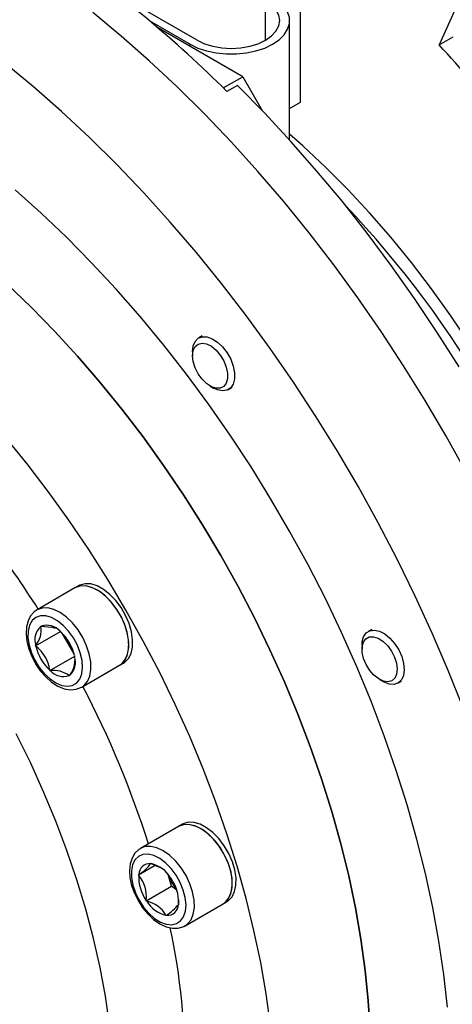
# Model space of a CAD drawing. Header units: millimetres. Extents: x 22 to 588, y 6 to 414.
# Tile 19 of 51: x 463.5 to 467.86, y 108.96 to 118.88. Entities that reach past the tile are written whole.
import ezdxf

# ---------------------------------------------------------------- set-up
doc = ezdxf.new("R2010")
doc.units = ezdxf.units.MM

msp = doc.modelspace()

# ---------------------------------------------------------------- linework, layer by layer
at = {"color": 7, "linetype": 'Continuous', "lineweight": 30}
for p, q in [((466.3275297, 118.0532983), (466.3275297, 119.4822434)), ((467.9938517, 119.2277676), (467.7231973, 118.6294684)), ((465.284547, 118.6760404), (464.5067311, 119.125064)), ((465.9739767, 118.676039), (465.9739767, 119.0740397)), ((464.8016326, 118.8731812), (465.2138372, 118.6352206)), ((466.2167636, 117.6711726), (466.2167636, 118.8750401)), ((465.744171, 118.3086566), (464.8786686, 118.8083005)), ((467.7231973, 118.6294684), (467.8646211, 118.7111106)), ((465.2138372, 118.6148085), (465.2138372, 118.6352206)), ((465.5485042, 118.1957006), (465.744171, 118.3086566)), ((465.744171, 118.3086566), (465.9418987, 117.9661822)), ((465.6911334, 118.2208968), (465.5850708, 118.1596682)), ((466.2167636, 117.9893544), (466.3275297, 118.0532983)), ((465.336965, 115.6963776), (465.301608, 115.6759664)), ((465.2394625, 115.5386124), (465.2394667, 115.4977926)), ((465.4162137, 115.1916237), (465.4515581, 115.1712083)), ((465.601584, 115.1563344), (465.636941, 115.1767455)), ((464.0542931, 113.157874), (463.6724553, 112.9374438)), ((463.657843, 112.5760468), (463.9078623, 112.7203798)), ((463.7095867, 112.7691702), (463.710674, 112.7732294)), ((463.710674, 112.7732294), (463.7147328, 112.772142)), ((463.9037825, 112.721502), (463.9078412, 112.7204146)), ((463.9078412, 112.7204146), (463.9108126, 112.7152681)), ((463.9845696, 112.5979967), (463.9242743, 112.702436)), ((467.0440051, 112.7396974), (467.0086481, 112.7192862)), ((464.0448269, 112.4936328), (463.9845696, 112.5979967)), ((463.657843, 112.5760468), (463.6589304, 112.5801059)), ((463.6608143, 112.5709002), (463.657843, 112.5760468)), ((466.9465026, 112.5819323), (466.9465068, 112.5411124)), ((463.8021791, 112.3260444), (464.0521647, 112.4703581)), ((464.0492102, 112.4755612), (464.0521815, 112.4704147)), ((464.0521815, 112.4704147), (464.0510941, 112.4663556)), ((463.8021791, 112.3260444), (463.7992077, 112.331191)), ((463.8062378, 112.324957), (463.8021791, 112.3260444)), ((464.1224193, 112.1580006), (464.5042571, 112.3784308)), ((463.9993505, 112.2732272), (463.9952875, 112.274317)), ((464.0004378, 112.2772863), (463.9993505, 112.2732272)), ((467.1232538, 112.2349435), (467.1585981, 112.2145282)), ((467.3086241, 112.1996542), (467.3439811, 112.2200654)), ((465.0966057, 110.7548045), (464.7147679, 110.5343742)), ((464.6949463, 110.2677608), (464.8610386, 110.3636438)), ((464.8166537, 110.3806541), (464.819212, 110.383027)), ((464.819212, 110.383027), (464.8233761, 110.3799904)), ((464.8233761, 110.3799904), (464.9031264, 110.3453807)), ((464.6949463, 110.2677608), (464.6975046, 110.2701337)), ((464.6965563, 110.262344), (464.6949463, 110.2677608)), ((465.0276198, 110.1518473), (464.9920352, 110.2715931)), ((465.0174202, 110.2384725), (465.0215886, 110.2354286)), ((465.0215886, 110.2354286), (465.0231943, 110.2300191)), ((464.7730612, 110.0048937), (465.0276198, 110.1518473)), ((465.080337, 110.1133983), (465.0276198, 110.1518473)), ((464.7730612, 110.0048937), (464.7714554, 110.0103032)), ((465.0990081, 110.0156832), (465.0980935, 109.9779783)), ((464.7772296, 110.0018498), (464.7730612, 110.0048937)), ((465.0997035, 109.9725615), (465.0971452, 109.9701886)), ((465.0980935, 109.9779783), (465.0997035, 109.9725615)), ((465.1647319, 109.754931), (465.5465697, 109.9753613)), ((464.975442, 109.8572929), (464.9712736, 109.8603319)), ((464.9780003, 109.8596658), (464.975442, 109.8572929))]:
    msp.add_line(p, q, dxfattribs=at)
at = {"color": 7, "linetype": 'Continuous', "lineweight": 30, "flags": 128}
for points in [[(467.9659042, 111.9495571), (467.81552, 112.3270319), (467.6544347, 112.7029312), (467.4829476, 113.0765616), (467.3013748, 113.4472295), (467.1100534, 113.8142486), (466.9093417, 114.1769353), (466.6996105, 114.534613), (466.4812477, 114.8866297), (466.254662, 115.232316), (466.0202708, 115.5710419), (465.778508, 115.9021771), (465.5298248, 116.225106), (465.2746846, 116.5392298), (465.0135554, 116.8439624), (464.746926, 117.138739), (464.4752937, 117.4230147), (464.199156, 117.696259), (463.919027, 117.9579706), (463.6354335, 118.2076557), (463.3488939, 118.4448543), (463.0599394, 118.6691333), (462.7691135, 118.8800621), (462.4769515, 119.0772635)], [(465.2138372, 118.6352206), (465.2922893, 118.5972206), (465.3809747, 118.5676586), (465.4772086, 118.5474421), (465.5780576, 118.5371745), (465.680466, 118.5371745), (465.7813192, 118.5474397), (465.8775531, 118.5676611), (465.9662385, 118.5972182), (466.0446864, 118.6352206), (466.1105156, 118.6805076), (466.1617198, 118.731707), (466.1967438, 118.7872592), (466.2145256, 118.8454805), (466.2145256, 118.9045996), (466.1967438, 118.962821), (466.1617198, 119.0183732), (466.1105156, 119.0695726), (466.0446864, 119.1148596)], [(465.284547, 118.6760404), (465.3584262, 118.6410405), (465.4427072, 118.6150332), (465.5341574, 118.5990187), (465.629266, 118.5936124), (465.7243704, 118.5990211), (465.8158206, 118.6150357), (465.9001059, 118.6410405), (465.9739767, 118.6760404), (466.0346091, 118.7186876), (466.0796557, 118.7673444), (466.1073967, 118.8201375), (466.116766, 118.8750401), (466.1073967, 118.9299427), (466.0796557, 118.9827358), (466.0346091, 119.0313926), (465.9739767, 119.0740397)], [(467.993936, 114.3245032), (467.7932243, 114.6871899), (467.5834932, 115.0448676), (467.3651303, 115.3968842), (467.1385447, 115.7425706), (466.9041534, 116.0812965), (466.6623907, 116.4124317), (466.4137074, 116.7353605), (466.1585672, 117.0494844), (465.897438, 117.3542169), (465.6308086, 117.6489936), (465.3591764, 117.9332693), (465.0830387, 118.2065136), (464.8029096, 118.4682252), (464.5193161, 118.7179103), (464.2327766, 118.9551089)], [(467.9239596, 115.3851589), (467.7042945, 115.7326808), (467.4764486, 116.0735755), (467.2408604, 116.4071812), (466.9979807, 116.732858), (466.7482859, 117.0499805), (466.4922565, 117.3579257), (466.2303812, 117.6561047), (465.9631702, 117.9439508), (465.6911334, 118.2208968)], [(469.6015686, 111.6455315), (469.5925576, 111.702771), (469.538559, 112.0023713), (469.4725655, 112.3052946), (469.3947582, 112.6107257), (469.3053437, 112.9178446), (469.2045705, 113.2258116), (469.0927002, 113.5338141), (468.9700444, 113.8410102), (468.8369236, 114.1465724), (468.6937086, 114.4496782), (468.5407745, 114.7495126), (468.3785387, 115.0452651), (468.2074351, 115.3361401), (468.0279317, 115.6213516), (467.8405089, 115.9001306), (467.6456682, 116.1717302), (467.4439407, 116.4354106), (467.235866, 116.6904662), (467.0220086, 116.9362058), (466.802942, 117.1719726), (466.579256, 117.3971289), (466.3515576, 117.6110616), (466.2167636, 117.7307617)], [(467.8086037, 108.9329892), (467.7710509, 109.2632383), (467.7211068, 109.5982851), (467.658877, 109.9374116), (467.5844963, 110.2798782), (467.4981332, 110.624945), (467.3999689, 110.9718651), (467.2902143, 111.3198888), (467.1691096, 111.6682546), (467.036916, 112.0162179), (466.8939244, 112.3630169), (466.7404382, 112.7079071), (466.5767946, 113.050139), (466.4033435, 113.3889704), (466.2204683, 113.723664), (466.0285526, 114.0535019), (465.8280221, 114.3777712), (465.6193109, 114.695759), (465.4028658, 115.0067838), (465.1791588, 115.3101741), (464.9486745, 115.6052656), (464.7119104, 115.8914257), (464.4693805, 116.1680313), (464.2216076, 116.4344889), (463.9691312, 116.6902144), (463.712499, 116.9346529), (463.4522675, 117.1672791)], [(463.3711728, 116.2173246), (463.6117428, 115.9866751), (463.8481234, 115.7449236), (464.0797456, 115.4926469), (464.3060531, 115.2304629), (464.5264937, 114.9589972), (464.7405449, 114.6789065), (464.9476883, 114.3908602), (465.1474222, 114.0955614), (465.3392662, 113.7937109), (465.5227609, 113.486046), (465.6974596, 113.1733017), (465.862945, 112.8562346), (466.0188209, 112.535604), (466.1647038, 112.212191), (466.3002523, 111.8867621), (466.4251292, 111.5601106), (466.5390437, 111.2330225), (466.6417134, 110.9062837), (466.7328981, 110.5806803), (466.8123702, 110.2570007), (466.8799443, 109.9360187), (466.9354559, 109.6185154), (466.9787702, 109.3052502), (467.0097818, 108.9969797), (467.0284192, 108.6944413)], [(467.0284192, 108.6944413), (467.0097818, 108.9969797), (466.9787702, 109.3052502), (466.9354559, 109.6185154), (466.8799443, 109.9360187), (466.8123702, 110.2570007), (466.7328981, 110.5806803), (466.6417134, 110.9062837), (466.5390437, 111.2330225), (466.4251292, 111.5601106), (466.3002523, 111.8867621), (466.1647038, 112.212191), (466.0188209, 112.535604), (465.862945, 112.8562346), (465.6974596, 113.1733017), (465.5227609, 113.486046), (465.3392662, 113.7937109), (465.1474222, 114.0955614), (464.9476883, 114.3908602), (464.7405449, 114.6789065), (464.5264937, 114.9589972), (464.3060531, 115.2304629), (464.0797456, 115.4926469), (463.8481234, 115.7449236), (463.6117428, 115.9866751), (463.3711728, 116.2173246)], [(465.2394625, 115.5386124), (465.2461259, 115.5956855), (465.2657031, 115.6414782), (465.296955, 115.673109), (465.3379302, 115.6885947), (465.3860408, 115.6869664), (465.4382734, 115.6683186), (465.4913447, 115.6338266), (465.5419167, 115.5856606), (465.5868115, 115.5268378), (465.6232137, 115.4610618), (465.6488306, 115.3924643), (465.6620521, 115.3253575), (465.6620521, 115.2639559), (465.6488306, 115.2121142), (465.6232137, 115.1730933), (465.5868115, 115.1493464), (465.5419167, 115.142363), (465.4913447, 115.1525813), (465.4515581, 115.1712083)], [(465.2394667, 115.4977926), (465.2460205, 115.5490837), (465.2652015, 115.5890019), (465.295581, 115.6145903), (465.3349124, 115.6239435), (465.3802751, 115.6163723), (465.4283056, 115.5924362), (465.4754385, 115.5539162), (465.5181838, 115.5036639), (465.553368, 115.4454097), (465.5783821, 115.3834678), (465.5913718, 115.3224373), (465.5913718, 115.2668468), (465.5783821, 115.2208139), (465.553368, 115.1877527), (465.5181838, 115.1701213), (465.4754385, 115.1692217), (465.4283056, 115.1851201), (465.3802751, 115.2166389), (465.3349124, 115.2614424), (465.295581, 115.3162115), (465.2652015, 115.3768704), (465.2460205, 115.4389346), (465.2394667, 115.4977926)], [(466.0241778, 108.7541757), (465.9808635, 109.067441), (465.9253519, 109.3849442), (465.8577778, 109.7059262), (465.7783057, 110.0296058), (465.687121, 110.3552092), (465.5844513, 110.681948), (465.4705368, 111.0090361), (465.3456599, 111.3356876), (465.2101114, 111.6611165), (465.0642285, 111.9845295), (464.9083526, 112.3051601), (464.7428672, 112.6222272), (464.5681685, 112.9349716), (464.3846738, 113.2426364), (464.1928298, 113.5444869), (463.9930959, 113.8397857), (463.7859525, 114.1278321), (463.5719013, 114.4079227), (463.3514607, 114.6793885)], [(464.5431502, 112.4008834), (464.5542727, 112.4079731), (464.5923819, 112.4459001), (464.6192632, 112.4979402), (464.6338165, 112.5619591), (464.6354476, 112.6353409), (464.624089, 112.7150826), (464.6002044, 112.7979136), (464.5647757, 112.8804442), (464.5192487, 112.9592945), (464.4654904, 113.0312451), (464.4057009, 113.093337), (464.3423289, 113.1430374), (464.2779664, 113.1783095), (464.2152477, 113.1977106), (464.1567479, 113.2004404), (464.1048524, 113.1863967), (464.0931862, 113.1803266)], [(464.5042571, 112.3784308), (464.5258826, 112.3935862), (464.5613112, 112.4352117), (464.5851959, 112.4904662), (464.5965544, 112.5570887), (464.5949234, 112.6323537), (464.5803701, 112.7131755), (464.5534888, 112.796252), (464.5153796, 112.8781789), (464.4676062, 112.9556005), (464.412124, 113.0253437), (464.3512008, 113.0845616), (464.2873357, 113.1308234), (464.2231376, 113.1622385), (464.1612365, 113.1775223), (464.1041739, 113.1760398), (464.054272, 113.1578619), (464.054272, 113.1578619)], [(464.5042571, 112.3784308), (464.5153796, 112.3855206), (464.5534888, 112.4234476), (464.5803701, 112.4754877), (464.5949234, 112.5395066), (464.5965544, 112.6128884), (464.5851959, 112.6926301), (464.5613112, 112.7754611), (464.5258826, 112.8579917), (464.4803556, 112.936842), (464.4265973, 113.0087925), (464.3668078, 113.0708845), (464.3034358, 113.1205848), (464.2390733, 113.155857), (464.1763546, 113.1752581), (464.1178548, 113.1779879), (464.0659593, 113.1639442), (464.0542931, 113.157874)], [(463.67243, 112.9374292), (463.6441452, 112.9174707), (463.6075491, 112.8764672), (463.5814729, 112.8256136), (463.5659628, 112.7652287), (463.5617945, 112.696286), (463.5695411, 112.6213699), (463.5888317, 112.5438632), (463.6187138, 112.4666712), (463.6580326, 112.3923248), (463.7054521, 112.3232305), (463.7595012, 112.2616878), (463.8186753, 112.2098112), (463.8815205, 112.1695352), (463.9465784, 112.1428404), (464.0115773, 112.1318751), (464.0660394, 112.136405), (464.119823, 112.1565257), (464.1239618, 112.1596895)], [(464.1238902, 112.1588646), (464.1440448, 112.1731559), (464.1794734, 112.2147815), (464.2033581, 112.2700359), (464.2147166, 112.3366584), (464.2130856, 112.4119234), (464.1985322, 112.4927452), (464.171651, 112.5758218), (464.1335418, 112.6577486), (464.0857684, 112.7351702), (464.0302862, 112.8049135), (463.969363, 112.8641314), (463.9054979, 112.9103932), (463.8412998, 112.9418082), (463.7793987, 112.957092), (463.7223361, 112.9556095), (463.6724342, 112.9374316)], [(463.6600093, 112.8609784), (463.6226504, 112.8288773), (463.5961568, 112.782478), (463.5817637, 112.7239636), (463.5801495, 112.6560572), (463.5913858, 112.5819441), (463.6149501, 112.5050848), (463.6497381, 112.4290759), (463.6941272, 112.3574627), (463.7460395, 112.2936057), (463.8030431, 112.2404857), (463.8624786, 112.2005822), (463.9215642, 112.1757736), (463.9775395, 112.1672057), (464.0277827, 112.1752871), (464.0699506, 112.1996332), (464.1020665, 112.239117), (464.12263, 112.2918841), (464.13068, 112.3554668), (464.1258416, 112.4268939), (464.108338, 112.5028242), (464.0789911, 112.5797122), (464.0391666, 112.6539564), (463.9907356, 112.7220917), (463.9359574, 112.7809257), (463.8773943, 112.8277088), (463.8177818, 112.8602583), (463.7599142, 112.8770439), (463.7064889, 112.877292), (463.6600093, 112.8609784)], [(463.7147328, 112.772142), (463.8226034, 112.7642679), (463.8559837, 112.7514912)], [(466.962649, 112.6663537), (466.988995, 112.7044815), (467.0259999, 112.7272137), (467.0713373, 112.733124), (467.1221622, 112.7218399), (467.1752799, 112.6940715), (467.2273481, 112.6515586), (467.2751005, 112.5969801), (467.3155361, 112.5337572), (467.3461095, 112.4658708), (467.364907, 112.3975794), (467.3707401, 112.3331754), (467.3632464, 112.2767131), (467.3428979, 112.2317307), (467.3109716, 112.2010585), (467.2694739, 112.1866192), (467.2210092, 112.189328), (467.1686291, 112.20901), (467.1585981, 112.2145282)], [(466.9465026, 112.5819323), (466.9486183, 112.6152274), (466.962649, 112.6663537)], [(466.95996, 112.6114656), (466.9842703, 112.645415), (467.0188856, 112.664066), (467.0612474, 112.6660289), (467.1082074, 112.651155), (467.1562885, 112.6205512), (467.2019209, 112.5764924), (467.2417202, 112.5222368), (467.2727318, 112.4618164), (467.2926631, 112.3997037), (467.3000345, 112.3405099), (467.2942941, 112.2886276), (467.2758675, 112.247904), (467.2461287, 112.2213568), (467.2072778, 112.2109524), (467.1621975, 112.2174699), (467.1142302, 112.2404204), (467.0669372, 112.2781033), (467.0238167, 112.3277253), (466.9880804, 112.3856023), (466.9623666, 112.4474419), (466.9485888, 112.5086646), (466.947767, 112.5647246), (466.95996, 112.6114656)], [(464.4023586, 108.7592519), (464.3605869, 109.0442841), (464.3066431, 109.333345), (464.2406875, 109.6255926), (464.1629139, 109.9201655), (464.0735458, 110.2161998), (463.9728485, 110.5128317), (463.8611214, 110.8091876), (463.7386848, 111.1044012), (463.6059012, 111.3976014), (463.4631583, 111.6879315)], [(465.1998191, 110.7748539), (465.1431358, 110.7723202), (465.0966057, 110.7548045)], [(465.5465697, 109.9753613), (465.560377, 109.9843762), (465.5978245, 110.02324), (465.623964, 110.0760928), (465.6377207, 110.1407808), (465.6385341, 110.2146541), (465.6263748, 110.2946829), (465.6017357, 110.3775941), (465.5656285, 110.4599909), (465.5195325, 110.5385028), (465.4653274, 110.609918), (465.4052387, 110.6713115), (465.3417276, 110.7201625), (465.2773904, 110.7544807), (465.2148656, 110.7728501), (465.1567071, 110.774531), (465.1053006, 110.7594508), (465.0966057, 110.7548045)], [(465.5854628, 109.9978138), (465.5992701, 110.0068287), (465.6367176, 110.0456925), (465.6628571, 110.0985453), (465.6766138, 110.1632334), (465.6774272, 110.2371066), (465.6652679, 110.3171354), (465.6406288, 110.4000466), (465.6045216, 110.4824434), (465.5584256, 110.5609553), (465.5042205, 110.6323705), (465.4441318, 110.693764), (465.3806207, 110.742615), (465.3162835, 110.7769333), (465.2537587, 110.7953026), (465.1956002, 110.7969836), (465.1441937, 110.7819033), (465.1354988, 110.777257)], [(465.5465697, 109.9753613), (465.5707241, 109.9926826), (465.6054699, 110.0352134), (465.6285917, 110.0912538), (465.6391495, 110.1584992), (465.6367007, 110.234207), (465.6213551, 110.3152721), (465.5937362, 110.3983753), (465.5549738, 110.4801147), (465.5066566, 110.5571445), (465.4507657, 110.626311), (465.3895853, 110.6847866), (465.3256191, 110.7301675), (465.2614884, 110.7606092), (465.1998191, 110.7748539)], [(464.7186792, 110.5342382), (464.6971969, 110.5228945), (464.6579329, 110.4844922), (464.6292773, 110.4360282), (464.6110909, 110.3779719), (464.6040355, 110.3109636), (464.6088318, 110.2372252), (464.6253407, 110.1600589), (464.6527025, 110.0825455), (464.6898043, 110.0072693), (464.735344, 109.9366612), (464.7878927, 109.8730402), (464.8459373, 109.8185792), (464.9080112, 109.775254), (464.9726687, 109.744999), (465.0379837, 109.729953), (465.0937102, 109.7307355), (465.1497318, 109.7471406), (465.164028, 109.75652)], [(464.8179813, 110.5544236), (464.761298, 110.5518899), (464.7172335, 110.5357688)], [(465.164774, 109.7549553), (465.1888863, 109.7722524), (465.2236321, 109.8147831), (465.2467539, 109.8708235), (465.2573117, 109.9380689), (465.2548629, 110.0137767), (465.2395173, 110.0948418), (465.2118984, 110.177945), (465.173136, 110.2596845), (465.1248188, 110.3367142), (465.0689279, 110.4058807), (465.0077475, 110.4643564), (464.9437813, 110.5097372), (464.8796506, 110.5401789), (464.8179813, 110.5544236)], [(464.7917913, 110.4752972), (464.739487, 110.472411), (464.6945669, 110.4530606), (464.6591257, 110.4181393), (464.6348196, 110.3692897), (464.6227909, 110.3087874), (464.6236001, 110.2394673), (464.6372051, 110.164566), (464.6629737, 110.0875926), (464.6997004, 110.0121386), (464.74567, 109.941735), (464.7987287, 109.8796789), (464.8563982, 109.8288611), (464.9159812, 109.7916709), (464.9746918, 109.7698384), (465.0297861, 109.7643828), (465.0786849, 109.7755668), (465.1191037, 109.8028645), (465.1491544, 109.8449958), (465.1674293, 109.8999942), (465.1730728, 109.9652874), (465.1658235, 110.037824), (465.1460187, 110.1142066), (465.1145856, 110.190873), (465.0729951, 110.2642288), (465.0231859, 110.3308528), (464.9674973, 110.3876183), (464.9085254, 110.4318826), (464.8490309, 110.4615704), (464.7917913, 110.4752972)]]:
    msp.add_lwpolyline(points, dxfattribs=at)
at = {"color": 7, "linetype": 'Continuous', "lineweight": 30}
for centre, radius, start, end in [((457.3449345, 109.9015183), 11.666057, 45.0625579, 55.83610535), ((456.7341068, 108.530648), 14.924687, 35.00655463, 42.58257475), ((459.1943559, 109.8320554), 10.4441291, 16.55574984, 43.43885184), ((455.387166, 107.6828688), 9.82515, 32.37966873, 42.40214361), ((463.8263011, 112.6365804), 0.1766418, 131.35638409, 198.64550546), ((463.4944803, 112.7254856), 0.2194973, 318.52216317, 11.47972638), ((463.7712207, 112.6048224), 0.1765977, 41.35393192, 108.65493109), ((463.5901867, 112.3703447), 0.4709279, 12.91021625, 47.09079136), ((464.3452404, 112.8071186), 0.4169118, 198.58429869, 210.10575016), ((464.3464846, 112.8061208), 0.4174903, 209.90163842, 221.40094151), ((464.1198397, 112.6761087), 0.4709279, 192.90920883, 227.08978386), ((463.4470383, 112.2876745), 0.3548479, 7.04414964, 52.95484305), ((463.883692, 112.4098861), 0.17667, 311.36192238, 18.64070458), ((463.8106279, 112.4274351), 0.2420175, 321.65429906, 359.65067174), ((463.8391086, 112.0694698), 0.2575931, 52.67750211, 97.33136089), ((463.9388011, 112.4416425), 0.1766028, 221.3550189, 288.65384411), ((455.3736252, 107.5866676), 9.8852457, 17.62921995, 27.5909547), ((464.8100685, 110.2682674), 0.1125794, 86.64663948, 179.05016748), ((464.4964589, 110.6063617), 0.3917507, 300.87708234, 324.81972463), ((464.7514455, 110.0775699), 0.3108572, 31.17203001, 76.62082086), ((465.100816, 110.2453289), 0.4046176, 177.58986482, 215.51095931), ((464.4456207, 110.050624), 0.32832, 352.94573941, 40.15508472), ((465.3917951, 110.4056209), 0.4214336, 198.60305965, 221.39359148), ((464.6938338, 109.9949934), 0.4046176, 357.58986482, 35.51095931), ((465.0432042, 110.1627524), 0.3108572, 211.17203001, 256.62082086), ((464.7144263, 109.7119445), 0.29663, 30.01615716, 77.77669371), ((464.9845772, 109.972057), 0.1125835, 266.65097908, 359.04910674), ((464.6731516, 110.3077774), 0.5419749, 304.22730826, 321.47277755), ((458.5560019, 108.3583233), 6.6041817, 359.00381309, 12.03184644)]:
    msp.add_arc(centre, radius, start, end, dxfattribs=at)
for points in [[(464.0931862, 113.1803266), (464.0542931, 113.157874)], [(464.5042571, 112.3784308), (464.5431502, 112.4008834)], [(465.1354988, 110.777257), (465.0966057, 110.7548045)], [(465.5465697, 109.9753613), (465.5854628, 109.9978138)]]:
    msp.add_open_spline(points, degree=1, dxfattribs=at)

doc.saveas('drawing.dxf')
